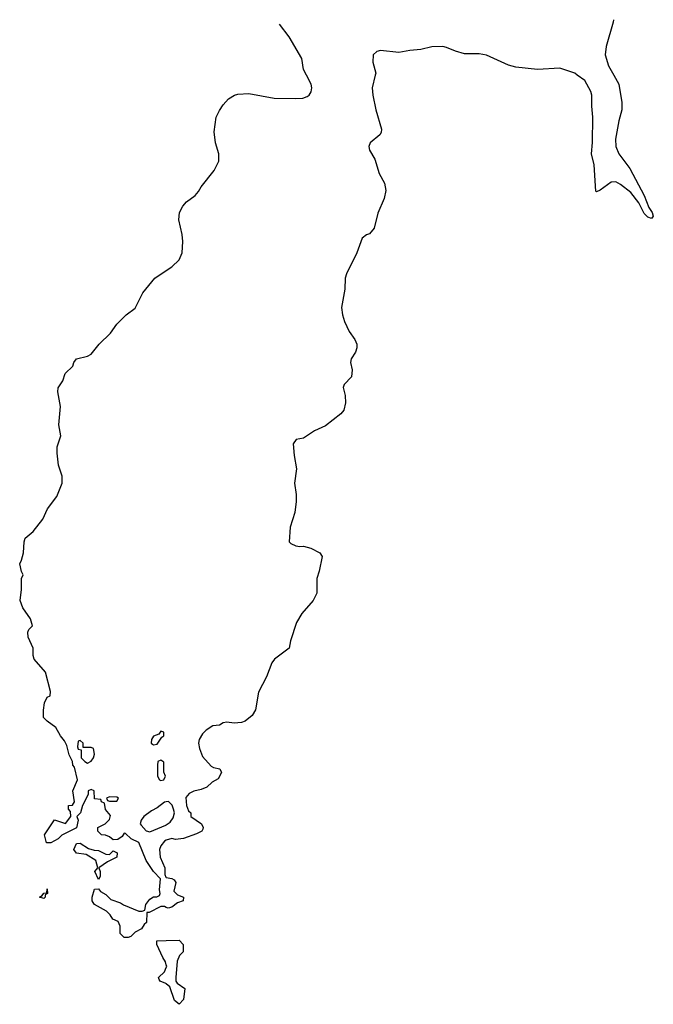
# Model space of a CAD drawing. Header units: inches. Extents: x 2323336 to 2565056, y 902223 to 1020938.
# Tile 9 of 43: x 2409199 to 2412661, y 1014924 to 1020303. Entities that reach past the tile are written whole.
import ezdxf

# ---------------------------------------------------------------- set-up
doc = ezdxf.new("R2010")
doc.units = ezdxf.units.IN
doc.header["$MEASUREMENT"] = 0
for name, color, linetype in [('C4001', 7, 'Continuous'), ('C4011', 7, 'Continuous'), ('C4012', 7, 'Continuous')]:
    doc.layers.add(name, color=color, linetype=linetype)

msp = doc.modelspace()

# ---------------------------------------------------------------- linework, layer by layer
at = {"layer": 'C4001', "color": 6, "elevation": 100}
for points in [[(2410000, 1015453.3), (2409990, 1015458), (2409970, 1015458), (2409906, 1015426), (2409894, 1015426), (2409892, 1015370), (2409879.6, 1015360.4), (2409863.6, 1015336.4), (2409830, 1015318), (2409805.4, 1015294.6), (2409791.1, 1015288.9), (2409770, 1015288.7), (2409748, 1015310), (2409748.7, 1015350), (2409736.5, 1015376.5), (2409708, 1015390), (2409693.6, 1015413.6), (2409673.6, 1015433.6), (2409608, 1015470), (2409600.2, 1015480.2), (2409595.3, 1015490), (2409595.3, 1015510), (2409607.3, 1015552.7), (2409630, 1015554), (2409640.7, 1015540.7), (2409670, 1015524.7), (2409696.9, 1015496.9), (2409750, 1015478), (2409766.8, 1015466.8), (2409850, 1015432), (2409867.3, 1015432.7), (2409882, 1015438), (2409888, 1015470), (2409910, 1015498), (2409930, 1015511.3), (2409948, 1015512), (2409962, 1015518), (2409966, 1015530), (2409962, 1015550), (2409968, 1015610), (2409930, 1015648.7), (2409889.2, 1015710), (2409850, 1015808), (2409807.3, 1015827.3), (2409776.4, 1015856.4), (2409770, 1015858), (2409758.8, 1015841.2), (2409736, 1015824), (2409710, 1015822), (2409690, 1015838), (2409667.3, 1015847.3), (2409646, 1015850), (2409626, 1015870), (2409626, 1015890), (2409666, 1015910), (2409690, 1015934), (2409695.3, 1015955.3), (2409668.4, 1015988.4), (2409662, 1016022), (2409646, 1016030), (2409642, 1016042), (2409607.3, 1016047.3), (2409606, 1016090), (2409590, 1016098), (2409574, 1016090), (2409574, 1016070), (2409542, 1016010), (2409531.3, 1015970), (2409512, 1015950), (2409518, 1015930), (2409510, 1015888), (2409430, 1015848), (2409410, 1015828), (2409370, 1015806), (2409346, 1015806), (2409335.3, 1015850), (2409390, 1015931.3), (2409450, 1015912), (2409478, 1015950), (2409476.4, 1015976.4), (2409466, 1015990), (2409466, 1016010), (2409488, 1016012), (2409498, 1016030), (2409489, 1016090), (2409515.3, 1016150), (2409499, 1016219), (2409488.7, 1016230), (2409488, 1016250), (2409470, 1016286), (2409457.2, 1016337.2), (2409443.7, 1016363.7), (2409422.7, 1016390), (2409396.6, 1016436.6), (2409348.7, 1016470), (2409329.2, 1016490), (2409329.2, 1016530), (2409335.3, 1016570), (2409350, 1016602), (2409366, 1016610), (2409368, 1016632), (2409339.3, 1016739.3), (2409277.2, 1016810), (2409272.7, 1016830), (2409272.7, 1016870), (2409245.2, 1016930), (2409243.2, 1016956.8), (2409249.4, 1016970.6), (2409268.9, 1016991.1), (2409258, 1017030), (2409217, 1017090), (2409200.9, 1017130), (2409209, 1017190), (2409208, 1017250), (2409218, 1017270), (2409208.7, 1017288.7), (2409199, 1017330), (2409209.3, 1017350.7), (2409219.3, 1017390), (2409223, 1017450), (2409228.3, 1017470), (2409272.6, 1017507.4), (2409325, 1017575), (2409350.9, 1017630), (2409402.1, 1017697.9), (2409431.1, 1017770), (2409431.3, 1017810), (2409411.1, 1017870), (2409404.4, 1017935.6), (2409403.6, 1017970), (2409422.9, 1018030), (2409412.3, 1018090), (2409421.2, 1018190), (2409407, 1018270), (2409410, 1018292), (2409435.3, 1018330), (2409448, 1018370), (2409488.7, 1018410), (2409494, 1018430), (2409509, 1018450), (2409570, 1018465.5), (2409590, 1018476.3), (2409633.3, 1018530), (2409695.6, 1018590), (2409730, 1018638.8), (2409781.2, 1018690), (2409830, 1018726.8), (2409871.6, 1018810), (2409937, 1018890), (2410000, 1018932.6)], [(2410000, 1016030.6), (2409990, 1016029), (2409950, 1015997.2), (2409919.1, 1015980.9), (2409878, 1015950), (2409862, 1015930), (2409858, 1015910), (2409862, 1015902), (2409890, 1015871.3), (2409910, 1015866), (2409997.5, 1015902.5), (2410000, 1015904.5)], [(2410000, 1015820.3), (2409999.8, 1015820.2), (2409990, 1015815.3), (2409971, 1015790), (2409962.8, 1015770), (2409967.3, 1015727.3), (2409992, 1015670), (2409992.7, 1015632.7), (2409998, 1015618), (2410000, 1015617.6)], [(2410000, 1015139.4), (2409996.4, 1015156.4), (2409980.2, 1015180.2), (2409948, 1015250), (2409948.4, 1015271.6), (2410000, 1015272.6)], [(2410000, 1015036.2), (2409998, 1015038), (2409966, 1015050), (2409960.4, 1015060.4), (2409958, 1015070), (2409990, 1015102), (2410000, 1015125.3)]]:
    msp.add_lwpolyline(points, dxfattribs=at)
for points in [[(2409530, 1016366), (2409518, 1016362), (2409514, 1016330), (2409518, 1016318), (2409534, 1016314), (2409534, 1016270), (2409554, 1016250), (2409570, 1016242), (2409590, 1016252), (2409602, 1016270), (2409608, 1016290), (2409602, 1016322), (2409590, 1016326), (2409546, 1016326), (2409546, 1016350)], [(2409970, 1016415.3), (2409959.8, 1016400.2), (2409930, 1016388.7), (2409918.8, 1016370), (2409918, 1016350), (2409924.5, 1016344.5), (2409930, 1016341), (2409950, 1016344.7), (2409976.4, 1016383.6), (2409986, 1016390), (2409986, 1016410)], [(2409970, 1016258), (2409954, 1016250), (2409952, 1016230), (2409952, 1016170), (2409962, 1016150), (2409970, 1016146), (2409986, 1016150), (2409995.3, 1016170), (2409987.3, 1016192.7), (2409987.3, 1016247.3)], [(2409690, 1016058), (2409674, 1016050), (2409678, 1016038), (2409690, 1016034), (2409730, 1016034), (2409738, 1016050), (2409730, 1016055.3)], [(2409690, 1015742), (2409710, 1015762), (2409731, 1015751), (2409730, 1015728.7), (2409678, 1015702), (2409632, 1015670), (2409638, 1015650), (2409638, 1015622), (2409630, 1015606), (2409609.1, 1015649.1), (2409626, 1015670), (2409615.3, 1015710), (2409562, 1015742), (2409508.9, 1015748.9), (2409495.3, 1015770), (2409510, 1015802), (2409530, 1015804.7), (2409575.3, 1015775.3), (2409605.4, 1015765.4), (2409630, 1015764.7), (2409670, 1015744.7)], [(2409330, 1015502), (2409308, 1015510), (2409322, 1015518), (2409330, 1015531.3), (2409347.3, 1015532.7), (2409350, 1015554), (2409351, 1015530), (2409338, 1015522), (2409338, 1015510)]]:
    msp.add_lwpolyline(points, close=True, dxfattribs=at)
at = {"layer": 'C4011', "color": 6, "elevation": 100}
for points in [[(2411141.7, 1020000), (2411125, 1019930), (2411128, 1019890), (2411143.9, 1019810), (2411175.9, 1019704.1), (2411173.8, 1019686.2), (2411166.7, 1019673.3), (2411113.4, 1019630), (2411106.4, 1019610), (2411110.4, 1019590), (2411140, 1019540), (2411163.3, 1019463.4), (2411192.4, 1019410), (2411199, 1019370), (2411190, 1019326.6), (2411154.8, 1019245.2), (2411135.4, 1019164.6), (2411110, 1019132.7), (2411093, 1019127), (2411070.6, 1019109.4), (2411040.7, 1019030), (2410984.9, 1018915.1), (2410977, 1018890), (2410975.6, 1018830), (2410958, 1018730), (2410962, 1018690), (2410973.2, 1018653.2), (2410999.8, 1018599.8), (2411030, 1018556), (2411040.5, 1018530), (2411040.5, 1018510), (2411033.7, 1018486.3), (2411010.8, 1018450), (2411006, 1018430), (2411014.8, 1018390), (2411010.9, 1018350.9), (2410971.3, 1018310), (2410966.4, 1018293.6), (2410977.3, 1018250), (2410979.1, 1018210), (2410970.6, 1018170), (2410954, 1018150), (2410870, 1018084.5), (2410810, 1018056), (2410750, 1018017.2), (2410710, 1018009), (2410694, 1017986), (2410698, 1017922), (2410711.4, 1017850), (2410699.7, 1017770), (2410709.3, 1017709.3), (2410710.1, 1017670), (2410702.8, 1017610), (2410676, 1017530), (2410671.1, 1017451.1), (2410680.7, 1017440.7), (2410707.7, 1017427.7), (2410730, 1017424), (2410750, 1017427.3), (2410790, 1017416.3), (2410838, 1017390), (2410851, 1017371), (2410836, 1017290), (2410822.8, 1017250), (2410822.8, 1017170), (2410802.8, 1017130), (2410741.1, 1017058.9), (2410711, 1017010), (2410678.8, 1016910), (2410670.7, 1016870), (2410590.8, 1016810), (2410577.3, 1016790), (2410547.9, 1016712.1), (2410502.8, 1016630), (2410487.1, 1016532.9), (2410470, 1016502), (2410431.3, 1016470), (2410410, 1016463.7), (2410370, 1016459.5), (2410330, 1016465.1), (2410310, 1016460.9), (2410290, 1016449.7), (2410254.9, 1016445.1), (2410217.7, 1016422.3), (2410198.5, 1016401.5), (2410179.3, 1016370), (2410175.8, 1016350), (2410181.1, 1016321.1), (2410197.7, 1016277.7), (2410244.5, 1016224.5), (2410257.3, 1016217.3), (2410292, 1016210), (2410302, 1016190), (2410283.6, 1016156.4), (2410250, 1016138), (2410222, 1016110), (2410190, 1016097.2), (2410150, 1016089), (2410124, 1016076), (2410107.1, 1016052.9), (2410110.6, 1016010.6), (2410121, 1015981), (2410134, 1015970), (2410134, 1015950), (2410192, 1015910), (2410202, 1015890), (2410199.6, 1015880.4), (2410194, 1015870), (2410165.4, 1015854.6), (2410094, 1015830), (2410050, 1015825.2), (2410030, 1015829.2), (2410000, 1015820.3)], [(2410000, 1018932.6), (2410030, 1018952.9), (2410071.1, 1018990), (2410086.4, 1019030), (2410089.8, 1019090.2), (2410086.6, 1019130), (2410068.7, 1019208.7), (2410072.3, 1019250), (2410090, 1019284.7), (2410110, 1019308.1), (2410156.9, 1019343.1), (2410175.5, 1019364.5), (2410190.8, 1019390), (2410261.2, 1019478.8), (2410286.8, 1019530), (2410287.4, 1019570), (2410269.1, 1019630.9), (2410262.3, 1019690), (2410272.9, 1019770), (2410290, 1019806.7), (2410310, 1019837.1), (2410340.7, 1019870), (2410372, 1019890), (2410390, 1019895.8), (2410450, 1019899.4), (2410590, 1019873.9), (2410708.3, 1019871.7), (2410745.6, 1019874.4), (2410770, 1019882.4), (2410780.5, 1019890), (2410791.6, 1019908.4), (2410795.1, 1019930), (2410791.1, 1019950), (2410765.1, 1020000)], [(2412444.2, 1020000), (2412472.4, 1019950), (2412489.1, 1019850), (2412488.1, 1019810), (2412471.4, 1019750), (2412454.4, 1019650), (2412456.4, 1019610), (2412472.2, 1019570), (2412532.9, 1019490), (2412610, 1019342), (2412636.1, 1019276.1), (2412654.4, 1019250), (2412660.7, 1019230), (2412650, 1019217.2), (2412630, 1019223.5), (2412610, 1019244.2), (2412582, 1019302), (2412538.2, 1019358.2), (2412482.3, 1019402.3), (2412456.1, 1019416.1), (2412430, 1019415.8), (2412370, 1019372.3), (2412350, 1019362.7), (2412346.7, 1019366.7), (2412338.4, 1019510), (2412323, 1019570), (2412328.9, 1019631.1), (2412330.6, 1019770), (2412324.1, 1019830), (2412324.2, 1019890), (2412319.4, 1019910), (2412287.4, 1019970), (2412245.2, 1020000)], [(2410000, 1015904.5), (2410020.2, 1015919.8), (2410038, 1015942), (2410044, 1015970), (2410039, 1015990), (2410032.3, 1016012.3), (2410012.7, 1016032.7), (2410000, 1016030.6)], [(2410000, 1015617.6), (2410030, 1015612), (2410043.6, 1015603.6), (2410051.3, 1015590), (2410042, 1015542), (2410062, 1015522), (2410094, 1015510), (2410092, 1015490), (2410062, 1015478), (2410030, 1015455.3), (2410010, 1015448.7), (2410000, 1015453.3)], [(2410000, 1015272.6), (2410070, 1015274), (2410092, 1015250), (2410091.3, 1015210), (2410072, 1015190), (2410059.6, 1015160.4), (2410051.3, 1015070), (2410052, 1015050), (2410059.6, 1015039.6), (2410102, 1015010), (2410094, 1014950), (2410070, 1014924), (2410044.7, 1014944.7), (2410019, 1015019), (2410000, 1015036.2)], [(2410000, 1015125.3), (2410002, 1015130), (2410000, 1015139.4)]]:
    msp.add_lwpolyline(points, dxfattribs=at)
at = {"layer": 'C4012', "color": 6, "elevation": 100}
for points in [[(2412443.5, 1020302.7), (2412440.9, 1020290), (2412403, 1020157), (2412397.6, 1020110), (2412416.1, 1020050), (2412444.2, 1020000)], [(2410765.1, 1020000), (2410749.6, 1020030), (2410741.1, 1020090), (2410670.5, 1020210), (2410617.9, 1020277.7)], [(2412245.2, 1020000), (2412231.1, 1020010), (2412150, 1020037.3), (2412028.5, 1020031.5), (2411910, 1020043.9), (2411870, 1020054.7), (2411750, 1020109.3), (2411710, 1020116.2), (2411630, 1020116.8), (2411579.3, 1020130), (2411530, 1020151.5), (2411510, 1020155.6), (2411450, 1020154.7), (2411390, 1020140.5), (2411330, 1020135.1), (2411270, 1020122.7), (2411170, 1020134.5), (2411150, 1020129.7), (2411130.3, 1020110), (2411127.7, 1020070), (2411144.1, 1020010), (2411141.7, 1020000)]]:
    msp.add_lwpolyline(points, dxfattribs=at)

doc.saveas('drawing.dxf')
